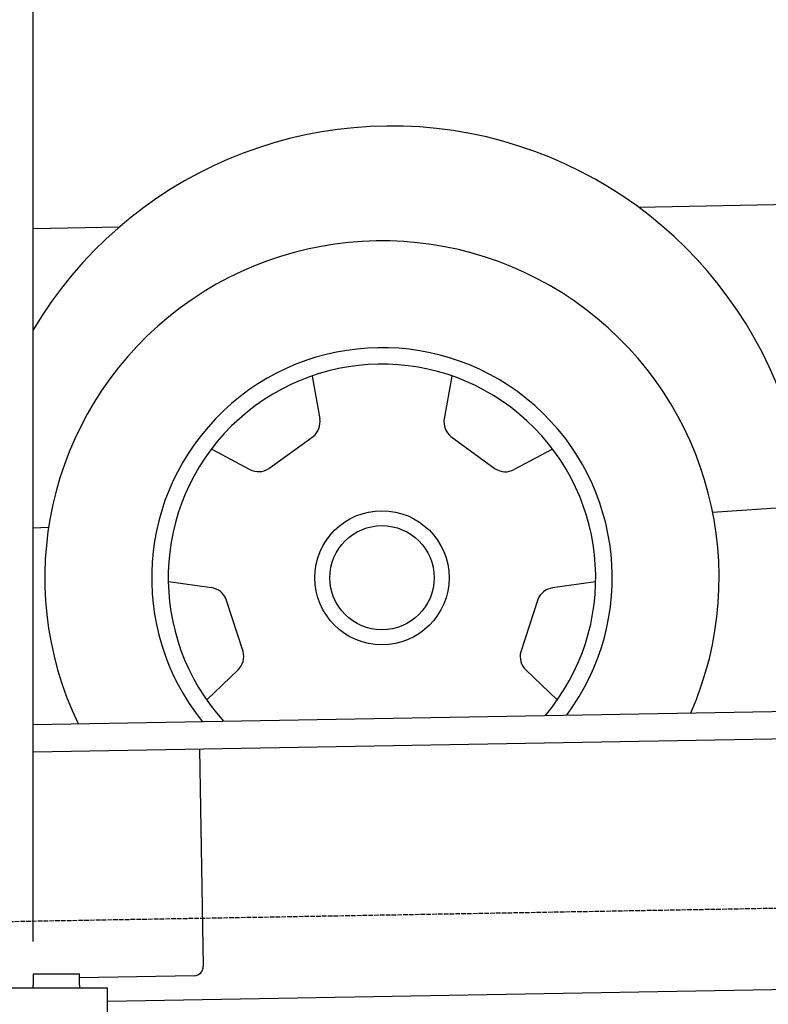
# Model space of a CAD drawing. Extents: x 1073 to 6773, y 5741 to 11866.
# Tile 5 of 54: x 1718 to 2525, y 7995 to 9057. Entities that reach past the tile are written whole.
import ezdxf

# ---------------------------------------------------------------- set-up
doc = ezdxf.new("R2010")
doc.units = 0
doc.linetypes.add('GEN3', pattern=[6.25, 5, -1.25])
doc.layers.get('0').update_dxf_attribs({"linetype": 'CONTINUOUS'})
doc.layers.add('3', color=6, linetype='GEN3')
doc.layers.add('CAR', color=10, linetype='CONTINUOUS')

msp = doc.modelspace()

# ---------------------------------------------------------------- linework, layer by layer
for p, q in [((1732.8, 8063), (1732.8, 10583)), ((1732.8, 8297.1), (4392.1, 8343.5)), ((4387.6, 8313.4), (1732.8, 8267.1)), ((1912, 8270.2), (1916.1, 8036.2)), ((4146.4, 8039.2), (1812.8, 7998.4)), ((1732.8, 8028), (1782.8, 8028)), ((1732.8, 8027.8), (1732.8, 8016)), ((1782.8, 8016), (1782.8, 8028)), ((1906.2, 8026.1), (1782.8, 8023.9)), ((1072.8, 8013), (1812.8, 8013)), ((1732.8, 8013), (1732.8, 8016)), ((1782.8, 8016), (1782.8, 8013)), ((1812.8, 7908), (1812.8, 8013))]:
    msp.add_line(p, q)
msp.add_arc((1906.1, 8036.1), 10, 271, 1)
at = {"layer": '3'}
msp.add_line((1175.3, 8075.3), (6230.4, 8163.5), dxfattribs=at)
at = {"layer": 'CAR'}
for p, q in [((2384.9, 8854.9), (4447.6, 8893.1)), ((1825.5, 8833.2), (1732.8, 8831.5)), ((2033.5, 8672.7), (2041.6, 8626.7)), ((2183.9, 8672.6), (2175.7, 8626.6)), ((1986.6, 8572.9), (2034.5, 8607.6)), ((2182.8, 8607.5), (2230.7, 8572.8)), ((1925.1, 8594), (1966.3, 8572)), ((2292.2, 8593.8), (2251, 8571.9)), ((2464.9, 8525.9), (2565.8, 8532.9)), ((1732.8, 8509), (1749.4, 8509.6)), ((1878.5, 8451), (1924.8, 8444.5)), ((2338.6, 8450.8), (2292.4, 8444.3)), ((1958.9, 8375.5), (1940.7, 8431.8)), ((2276.5, 8431.6), (2258.2, 8375.4)), ((1919.9, 8323.5), (1953.5, 8355.9)), ((2297.2, 8323.4), (2263.6, 8355.8))]:
    msp.add_line(p, q, dxfattribs=at)
for radius in [72.3, 56.2]:
    msp.add_circle((2108.6, 8455.2), radius, dxfattribs=at)
for centre, radius, start, end in [((2118.7, 8493.5), 448.8, 4.3042, 149.3259), ((2108.6, 8455.2), 363.3, 336.3492, 205.6508), ((2108.6, 8455.2), 248.1, 323.356, 218.644), ((2108.6, 8455.2), 230.3, 319.8517, 222.1483), ((2021.9, 8623.2), 20, 308.833, 10.0093), ((2195.4, 8623.1), 20, 169.9408, 231.1171), ((1975.7, 8589.6), 20, 241.9408, 303.1171), ((2241.6, 8589.5), 20, 236.833, 298.0093), ((1922, 8424.7), 20, 20.833, 82.0093), ((2295.1, 8424.5), 20, 97.9408, 159.1171), ((1939.6, 8370.3), 20, 313.9408, 15.1171), ((2277.5, 8370.2), 20, 164.833, 226.0093)]:
    msp.add_arc(centre, radius, start, end, dxfattribs=at)

doc.saveas('drawing.dxf')
